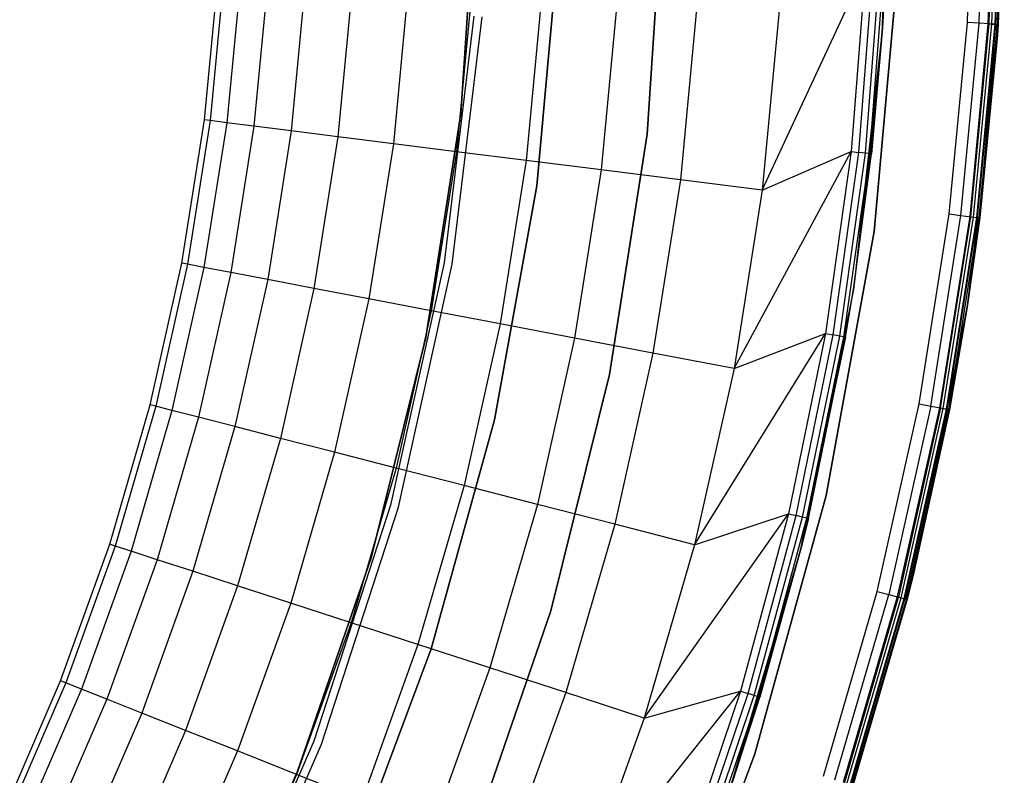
# Model space of a CAD drawing. Extents: x 0.1 to 23.7, y -11.8 to 11.8.
# Tile 37 of 56: x 20 to 23.7, y -3.6 to -0.7. Entities that reach past the tile are written whole.
import ezdxf

# ---------------------------------------------------------------- set-up
doc = ezdxf.new("R2010")
doc.units = 0
doc.header["$MEASUREMENT"] = 0
doc.layers.get('0').update_dxf_attribs({"color": 13, "linetype": 'CONTINUOUS'})

# ---------------------------------------------------------------- blocks, each defined once
blk = doc.blocks.new('NIKKI_ROUND_LED_L_60W_2_ST')
at = {"color": 0}
for p, q in [((23.2968, 0.2515, 2.461), (23.2745, -0.7541, 2.461)), ((23.2968, 0.2515, 2.461), (23.2745, -0.7541, 2.461)), ((23.2982, 0.1768, 0.1169), (23.2745, -0.7541, 2.461)), ((23.2982, 0.1768, 0.1169), (23.2745, -0.7541, 2.461)), ((23.599, -0.7342, 2.5603), (23.622, 0, 2.5603)), ((23.599, -0.7342, 2.5603), (23.622, 0, 2.5603)), ((23.6441, -0.737, 2.5513), (23.6672, 0, 2.5513)), ((23.6441, -0.737, 2.5513), (23.6672, 0, 2.5513)), ((23.7008, 0, 0.1587), (23.6776, -0.7391, 0.1587)), ((23.7008, 0, 0.1587), (23.6776, -0.7391, 0.1587)), ((23.6823, -0.7394, 2.5257), (23.7056, 0, 2.5257)), ((23.6823, -0.7394, 2.5257), (23.7056, 0, 2.5257)), ((23.6926, -0.7401, 0.1617), (23.7159, 0, 0.1617)), ((23.6926, -0.7401, 0.1617), (23.7159, 0, 0.1617)), ((23.7053, -0.7409, 0.1703), (23.7286, 0, 0.1703)), ((23.7053, -0.7409, 0.1703), (23.7286, 0, 0.1703)), ((23.7079, -0.7411, 2.4874), (23.7312, 0, 2.4874)), ((23.7079, -0.7411, 2.4874), (23.7312, 0, 2.4874)), ((23.7139, -0.7414, 0.183), (23.7372, 0, 0.183)), ((23.7139, -0.7414, 0.183), (23.7372, 0, 0.183)), ((23.7402, 0, 2.4422), (23.7169, -0.7416, 2.4422)), ((23.7169, -0.7416, 0.1981), (23.7402, 0, 0.1981)), ((23.7402, 0, 2.4422), (23.7169, -0.7416, 2.4422)), ((23.7169, -0.7416, 0.1981), (23.7402, 0, 0.1981)), ((21.7218, -0.2167, 2.7178), (21.6644, -1.0813, 2.7178)), ((21.6644, -1.0813, 2.6784), (21.7218, -0.2167, 2.6784)), ((21.7218, -0.2167, 2.7178), (21.6644, -1.0813, 2.7178)), ((21.6644, -1.0813, 2.6784), (21.7218, -0.2167, 2.6784)), ((22.3759, -1.1604, 2.2156), (22.4376, -0.2325, 2.2156)), ((22.4376, -0.2325, 2.0188), (22.3759, -1.1604, 2.0188)), ((22.3759, -1.1604, 2.2156), (22.4376, -0.2325, 2.2156)), ((22.4376, -0.2325, 2.0188), (22.3759, -1.1604, 2.0188)), ((22.0363, -0.4539, 2.2156), (21.9549, -1.3581, 2.2156)), ((21.9549, -1.3581, 2.0188), (22.0363, -0.4539, 2.0188)), ((21.9549, -1.3581, 2.0188), (22.0363, -0.4539, 2.0188)), ((22.0363, -0.4539, 2.2156), (21.9549, -1.3581, 2.2156)), ((23.2431, -1.5326, 2.4816), (23.335, -0.5122, 2.4816)), ((23.335, -0.5122, 0.1587), (23.2431, -1.5326, 0.1587)), ((23.335, -0.5122, 0.1587), (23.2431, -1.5326, 0.1587)), ((23.2431, -1.5326, 2.4816), (23.335, -0.5122, 2.4816)), ((20.6854, -1.1062, 2.461), (20.7376, -0.5542, 2.461)), ((20.6854, -1.1062, 2.461), (20.7376, -0.5542, 2.461)), ((20.7594, -0.5556, 2.1413), (20.707, -1.1089, 2.1413)), ((20.7594, -0.5556, 2.1413), (20.707, -1.1089, 2.1413)), ((20.823, -0.5596, 1.8272), (20.7703, -1.1169, 1.8272)), ((20.823, -0.5596, 1.8272), (20.7703, -1.1169, 1.8272)), ((22.8155, -1.3753, 0.0542), (23.2098, -0.5267, 0.0382)), ((22.8155, -1.3753, 0.0542), (23.2098, -0.5267, 0.0382)), ((23.2098, -0.5267, 0.0382), (23.1552, -1.227, 0.0382)), ((23.2098, -0.5267, 0.0382), (23.1552, -1.227, 0.0382)), ((23.1848, -1.2302, 0.0445), (23.2395, -0.5281, 0.0445)), ((23.1848, -1.2302, 0.0445), (23.2395, -0.5281, 0.0445)), ((23.2098, -1.233, 0.0617), (23.2646, -0.5293, 0.0617)), ((23.2098, -1.233, 0.0617), (23.2646, -0.5293, 0.0617)), ((23.2264, -1.2348, 0.087), (23.2813, -0.53, 0.087)), ((23.2264, -1.2348, 0.087), (23.2813, -0.53, 0.087)), ((23.2745, -0.7541, 0.1169), (23.2813, -0.53, 0.087)), ((23.2745, -0.7541, 0.1169), (23.2813, -0.53, 0.087)), ((23.2745, -0.7541, 0.1169), (23.2872, -0.5303, 0.1169)), ((23.2872, -0.5303, 0.1169), (23.2745, -0.7541, 2.461)), ((23.2872, -0.5303, 0.1169), (23.2745, -0.7541, 2.461)), ((23.2745, -0.7541, 0.1169), (23.2872, -0.5303, 0.1169)), ((20.9273, -0.5661, 1.5243), (20.874, -1.13, 1.5243)), ((20.9273, -0.5661, 1.5243), (20.874, -1.13, 1.5243)), ((21.0705, -0.5751, 1.2378), (21.0163, -1.148, 1.2378)), ((21.0705, -0.5751, 1.2378), (21.0163, -1.148, 1.2378)), ((21.2501, -0.5864, 0.9727), (21.1949, -1.1705, 0.9727)), ((21.2501, -0.5864, 0.9727), (21.1949, -1.1705, 0.9727)), ((21.463, -0.5998, 0.7336), (21.4065, -1.1973, 0.7336)), ((21.463, -0.5998, 0.7336), (21.4065, -1.1973, 0.7336)), ((21.7054, -0.6151, 0.5246), (21.6475, -1.2277, 0.5246)), ((21.7054, -0.6151, 0.5246), (21.6475, -1.2277, 0.5246)), ((21.9733, -0.6319, 0.3495), (21.9138, -1.2614, 0.3495)), ((21.9733, -0.6319, 0.3495), (21.9138, -1.2614, 0.3495)), ((22.2617, -0.6501, 0.2112), (22.2005, -1.2976, 0.2112)), ((22.2617, -0.6501, 0.2112), (22.2005, -1.2976, 0.2112)), ((22.5659, -0.6692, 0.1122), (22.5029, -1.3358, 0.1122)), ((22.5659, -0.6692, 0.1122), (22.5029, -1.3358, 0.1122)), ((21.7144, -0.7107, 3.8202), (21.6001, -1.6518, 3.8202)), ((21.7144, -0.7107, 3.8202), (21.6001, -1.6518, 3.8202)), ((21.7144, -0.7107, 2.5603), (21.6001, -1.6518, 2.5603)), ((21.7144, -0.7107, 2.5603), (21.6001, -1.6518, 2.5603)), ((21.6312, -1.6571, 3.8202), (21.7458, -0.7129, 3.8202)), ((21.6312, -1.6571, 3.8202), (21.7458, -0.7129, 3.8202)), ((21.6312, -1.6571, 2.5603), (21.7458, -0.7129, 2.5603)), ((21.6312, -1.6571, 2.5603), (21.7458, -0.7129, 2.5603)), ((22.8804, -0.689, 0.0542), (22.8155, -1.3753, 0.0542)), ((22.8804, -0.689, 0.0542), (22.8155, -1.3753, 0.0542)), ((23.5298, -1.4655, 2.5603), (23.599, -0.7342, 2.5603)), ((23.5298, -1.4655, 2.5603), (23.599, -0.7342, 2.5603)), ((23.5747, -1.4712, 2.5513), (23.6441, -0.737, 2.5513)), ((23.5747, -1.4712, 2.5513), (23.6441, -0.737, 2.5513)), ((23.6441, -0.737, 2.5513), (23.599, -0.7342, 2.5603)), ((23.6441, -0.737, 2.5513), (23.599, -0.7342, 2.5603)), ((23.6776, -0.7391, 0.1587), (23.608, -1.4754, 0.1587)), ((23.6776, -0.7391, 0.1587), (23.608, -1.4754, 0.1587)), ((23.6127, -1.476, 2.5257), (23.6823, -0.7394, 2.5257)), ((23.6127, -1.476, 2.5257), (23.6823, -0.7394, 2.5257)), ((23.6229, -1.4773, 0.1617), (23.6926, -0.7401, 0.1617)), ((23.6229, -1.4773, 0.1617), (23.6926, -0.7401, 0.1617)), ((23.6356, -1.4789, 0.1703), (23.7053, -0.7409, 0.1703)), ((23.6356, -1.4789, 0.1703), (23.7053, -0.7409, 0.1703)), ((23.6381, -1.4792, 2.4874), (23.7079, -0.7411, 2.4874)), ((23.6381, -1.4792, 2.4874), (23.7079, -0.7411, 2.4874)), ((23.6823, -0.7394, 2.5257), (23.6441, -0.737, 2.5513)), ((23.6823, -0.7394, 2.5257), (23.6441, -0.737, 2.5513)), ((23.6441, -1.4799, 0.183), (23.7139, -0.7414, 0.183)), ((23.6441, -1.4799, 0.183), (23.7139, -0.7414, 0.183)), ((23.647, -1.4803, 2.4422), (23.7079, -0.7411, 2.4874)), ((23.647, -1.4803, 2.4422), (23.7079, -0.7411, 2.4874)), ((23.6776, -0.7391, 0.1587), (23.6926, -0.7401, 0.1617)), ((23.6776, -0.7391, 0.1587), (23.6926, -0.7401, 0.1617)), ((23.7079, -0.7411, 2.4874), (23.6823, -0.7394, 2.5257)), ((23.7079, -0.7411, 2.4874), (23.6823, -0.7394, 2.5257)), ((23.6926, -0.7401, 0.1617), (23.7053, -0.7409, 0.1703)), ((23.6926, -0.7401, 0.1617), (23.7053, -0.7409, 0.1703)), ((23.7053, -0.7409, 0.1703), (23.7139, -0.7414, 0.183)), ((23.7053, -0.7409, 0.1703), (23.7139, -0.7414, 0.183)), ((23.7079, -0.7411, 2.4874), (23.7169, -0.7416, 2.4422)), ((23.7142, -0.7833, 2.4422), (23.7079, -0.7411, 2.4874)), ((23.7142, -0.7833, 2.4422), (23.7079, -0.7411, 2.4874)), ((23.7079, -0.7411, 2.4874), (23.7169, -0.7416, 2.4422)), ((23.7169, -0.7416, 0.1981), (23.7139, -0.7414, 0.183)), ((23.7169, -0.7416, 0.1981), (23.7139, -0.7414, 0.183)), ((23.7142, -0.7833, 0.1981), (23.7139, -0.7414, 0.183)), ((23.7142, -0.7833, 0.1981), (23.7139, -0.7414, 0.183)), ((23.7169, -0.7416, 2.4422), (23.7142, -0.7833, 2.4422)), ((23.7142, -0.7833, 0.1981), (23.7169, -0.7416, 0.1981)), ((23.7169, -0.7416, 2.4422), (23.7142, -0.7833, 2.4422)), ((23.7142, -0.7833, 0.1981), (23.7169, -0.7416, 0.1981)), ((23.7169, -0.7416, 2.4422), (23.7169, -0.7416, 0.1981)), ((23.7169, -0.7416, 2.4422), (23.7169, -0.7416, 0.1981)), ((23.2745, -0.7541, 2.461), (23.1635, -1.7539, 2.461)), ((23.2745, -0.7541, 2.461), (23.1635, -1.7539, 2.461)), ((23.2745, -0.7541, 0.1169), (23.2264, -1.2348, 0.087)), ((23.2745, -0.7541, 0.1169), (23.2264, -1.2348, 0.087)), ((23.2745, -0.7541, 2.461), (23.2323, -1.2354, 0.1169)), ((23.2323, -1.2354, 0.1169), (23.2745, -0.7541, 0.1169)), ((23.2745, -0.7541, 2.461), (23.2323, -1.2354, 0.1169)), ((23.2323, -1.2354, 0.1169), (23.2745, -0.7541, 0.1169)), ((23.2745, -0.7541, 0.1169), (23.2745, -0.7541, 2.461)), ((23.2745, -0.7541, 0.1169), (23.2745, -0.7541, 2.461)), ((23.7142, -0.7833, 0.1981), (23.6441, -1.4799, 0.183)), ((23.7142, -0.7833, 0.1981), (23.6441, -1.4799, 0.183)), ((23.7142, -0.7833, 2.4422), (23.647, -1.4803, 2.4422)), ((23.647, -1.4803, 0.1981), (23.7142, -0.7833, 0.1981)), ((23.7142, -0.7833, 2.4422), (23.647, -1.4803, 2.4422)), ((23.647, -1.4803, 0.1981), (23.7142, -0.7833, 0.1981)), ((23.7142, -0.7833, 2.4422), (23.7142, -0.7833, 0.1981)), ((23.7142, -0.7833, 2.4422), (23.7142, -0.7833, 0.1981)), ((21.6644, -1.0813, 2.7178), (21.5307, -1.9375, 2.7178)), ((21.5307, -1.9375, 2.6784), (21.6644, -1.0813, 2.6784)), ((21.6644, -1.0813, 2.7178), (21.5307, -1.9375, 2.7178)), ((21.5307, -1.9375, 2.6784), (21.6644, -1.0813, 2.6784)), ((21.6644, -1.0813, 2.7178), (21.6644, -1.0813, 2.6784)), ((21.6644, -1.0813, 2.7178), (21.6644, -1.0813, 2.6784)), ((20.5987, -1.6538, 2.461), (20.6854, -1.1062, 2.461)), ((20.5987, -1.6538, 2.461), (20.6854, -1.1062, 2.461)), ((20.707, -1.1089, 2.1413), (20.6201, -1.6579, 2.1413)), ((20.707, -1.1089, 2.1413), (20.6201, -1.6579, 2.1413)), ((20.7703, -1.1169, 1.8272), (20.6827, -1.6698, 1.8272)), ((20.7703, -1.1169, 1.8272), (20.6827, -1.6698, 1.8272)), ((20.707, -1.1089, 2.1413), (20.6854, -1.1062, 2.461)), ((20.707, -1.1089, 2.1413), (20.6854, -1.1062, 2.461)), ((20.7703, -1.1169, 1.8272), (20.707, -1.1089, 2.1413)), ((20.7703, -1.1169, 1.8272), (20.707, -1.1089, 2.1413)), ((20.874, -1.13, 1.5243), (20.7703, -1.1169, 1.8272)), ((20.874, -1.13, 1.5243), (20.7703, -1.1169, 1.8272)), ((20.874, -1.13, 1.5243), (20.7854, -1.6894, 1.5243)), ((20.874, -1.13, 1.5243), (20.7854, -1.6894, 1.5243)), ((21.0163, -1.148, 1.2378), (20.874, -1.13, 1.5243)), ((21.0163, -1.148, 1.2378), (20.874, -1.13, 1.5243)), ((21.0163, -1.148, 1.2378), (20.9263, -1.7163, 1.2378)), ((21.0163, -1.148, 1.2378), (20.9263, -1.7163, 1.2378)), ((21.1949, -1.1705, 0.9727), (21.0163, -1.148, 1.2378)), ((21.1949, -1.1705, 0.9727), (21.0163, -1.148, 1.2378)), ((22.2325, -2.0791, 2.2156), (22.3759, -1.1604, 2.2156)), ((22.3759, -1.1604, 2.0188), (22.2325, -2.0791, 2.0188)), ((22.2325, -2.0791, 2.2156), (22.3759, -1.1604, 2.2156)), ((22.3759, -1.1604, 2.0188), (22.2325, -2.0791, 2.0188)), ((22.3759, -1.1604, 2.2156), (22.3759, -1.1604, 2.0188)), ((22.3759, -1.1604, 2.2156), (22.3759, -1.1604, 2.0188)), ((21.1949, -1.1705, 0.9727), (21.1031, -1.75, 0.9727)), ((21.1949, -1.1705, 0.9727), (21.1031, -1.75, 0.9727)), ((21.4065, -1.1973, 0.7336), (21.1949, -1.1705, 0.9727)), ((21.4065, -1.1973, 0.7336), (21.1949, -1.1705, 0.9727)), ((21.4065, -1.1973, 0.7336), (21.3126, -1.79, 0.7336)), ((21.4065, -1.1973, 0.7336), (21.3126, -1.79, 0.7336)), ((21.6475, -1.2277, 0.5246), (21.4065, -1.1973, 0.7336)), ((21.6475, -1.2277, 0.5246), (21.4065, -1.1973, 0.7336)), ((21.6475, -1.2277, 0.5246), (21.5513, -1.8355, 0.5246)), ((21.6475, -1.2277, 0.5246), (21.5513, -1.8355, 0.5246)), ((21.9138, -1.2614, 0.3495), (21.6475, -1.2277, 0.5246)), ((21.9138, -1.2614, 0.3495), (21.6475, -1.2277, 0.5246)), ((22.7077, -2.0561, 0.0542), (23.1552, -1.227, 0.0382)), ((22.7077, -2.0561, 0.0542), (23.1552, -1.227, 0.0382)), ((22.8155, -1.3753, 0.0542), (23.1552, -1.227, 0.0382)), ((22.8155, -1.3753, 0.0542), (23.1552, -1.227, 0.0382)), ((23.1552, -1.227, 0.0382), (23.0572, -1.9226, 0.0382)), ((23.1552, -1.227, 0.0382), (23.0572, -1.9226, 0.0382)), ((23.0865, -1.9276, 0.0445), (23.1848, -1.2302, 0.0445)), ((23.0865, -1.9276, 0.0445), (23.1848, -1.2302, 0.0445)), ((23.1113, -1.9319, 0.0617), (23.2098, -1.233, 0.0617)), ((23.1113, -1.9319, 0.0617), (23.2098, -1.233, 0.0617)), ((23.1278, -1.9347, 0.087), (23.2264, -1.2348, 0.087)), ((23.1278, -1.9347, 0.087), (23.2264, -1.2348, 0.087)), ((23.1552, -1.227, 0.0382), (23.1848, -1.2302, 0.0445)), ((23.1552, -1.227, 0.0382), (23.1848, -1.2302, 0.0445)), ((23.2264, -1.2348, 0.087), (23.1635, -1.7539, 0.1169)), ((23.2264, -1.2348, 0.087), (23.1635, -1.7539, 0.1169)), ((23.1635, -1.7539, 2.461), (23.2323, -1.2354, 0.1169)), ((23.1635, -1.7539, 2.461), (23.2323, -1.2354, 0.1169)), ((23.1635, -1.7539, 0.1169), (23.2323, -1.2354, 0.1169)), ((23.1635, -1.7539, 0.1169), (23.2323, -1.2354, 0.1169)), ((23.2098, -1.233, 0.0617), (23.1848, -1.2302, 0.0445)), ((23.2098, -1.233, 0.0617), (23.1848, -1.2302, 0.0445)), ((23.2264, -1.2348, 0.087), (23.2098, -1.233, 0.0617)), ((23.2264, -1.2348, 0.087), (23.2098, -1.233, 0.0617)), ((23.2323, -1.2354, 0.1169), (23.2264, -1.2348, 0.087)), ((23.2323, -1.2354, 0.1169), (23.2264, -1.2348, 0.087)), ((21.9138, -1.2614, 0.3495), (21.8149, -1.8858, 0.3495)), ((21.9138, -1.2614, 0.3495), (21.8149, -1.8858, 0.3495)), ((22.2005, -1.2976, 0.2112), (21.9138, -1.2614, 0.3495)), ((22.2005, -1.2976, 0.2112), (21.9138, -1.2614, 0.3495)), ((22.2005, -1.2976, 0.2112), (22.0988, -1.94, 0.2112)), ((22.2005, -1.2976, 0.2112), (22.0988, -1.94, 0.2112)), ((22.5029, -1.3358, 0.1122), (22.2005, -1.2976, 0.2112)), ((22.5029, -1.3358, 0.1122), (22.2005, -1.2976, 0.2112)), ((22.5029, -1.3358, 0.1122), (22.3981, -1.9971, 0.1122)), ((22.5029, -1.3358, 0.1122), (22.3981, -1.9971, 0.1122)), ((22.8155, -1.3753, 0.0542), (22.5029, -1.3358, 0.1122)), ((22.8155, -1.3753, 0.0542), (22.5029, -1.3358, 0.1122)), ((21.9549, -1.3581, 2.2156), (21.7928, -2.2513, 2.2156)), ((21.7928, -2.2513, 2.0188), (21.9549, -1.3581, 2.0188)), ((21.7928, -2.2513, 2.0188), (21.9549, -1.3581, 2.0188)), ((21.9549, -1.3581, 2.2156), (21.7928, -2.2513, 2.2156)), ((21.9549, -1.3581, 2.0188), (21.9549, -1.3581, 2.2156)), ((21.9549, -1.3581, 2.0188), (21.9549, -1.3581, 2.2156)), ((22.8155, -1.3753, 0.0542), (22.7077, -2.0561, 0.0542)), ((22.8155, -1.3753, 0.0542), (22.7077, -2.0561, 0.0542)), ((23.4149, -2.191, 2.5603), (23.5298, -1.4655, 2.5603)), ((23.4149, -2.191, 2.5603), (23.5298, -1.4655, 2.5603)), ((23.5298, -1.4655, 2.5603), (23.5747, -1.4712, 2.5513)), ((23.5298, -1.4655, 2.5603), (23.5747, -1.4712, 2.5513)), ((23.4593, -2.1995, 2.5513), (23.5747, -1.4712, 2.5513)), ((23.4593, -2.1995, 2.5513), (23.5747, -1.4712, 2.5513)), ((23.608, -1.4754, 0.1587), (23.4923, -2.2058, 0.1587)), ((23.608, -1.4754, 0.1587), (23.4923, -2.2058, 0.1587)), ((23.497, -2.2067, 2.5257), (23.6127, -1.476, 2.5257)), ((23.497, -2.2067, 2.5257), (23.6127, -1.476, 2.5257)), ((23.5071, -2.2086, 0.1617), (23.6229, -1.4773, 0.1617)), ((23.5071, -2.2086, 0.1617), (23.6229, -1.4773, 0.1617)), ((23.5196, -2.211, 0.1703), (23.6356, -1.4789, 0.1703)), ((23.5196, -2.211, 0.1703), (23.6356, -1.4789, 0.1703)), ((23.5221, -2.2115, 2.4874), (23.6381, -1.4792, 2.4874)), ((23.5221, -2.2115, 2.4874), (23.6381, -1.4792, 2.4874)), ((23.528, -2.2126, 0.183), (23.6441, -1.4799, 0.183)), ((23.528, -2.2126, 0.183), (23.6441, -1.4799, 0.183)), ((23.5747, -1.4712, 2.5513), (23.6127, -1.476, 2.5257)), ((23.5747, -1.4712, 2.5513), (23.6127, -1.476, 2.5257)), ((23.6381, -1.4792, 2.4874), (23.5988, -1.8218, 2.4422)), ((23.6381, -1.4792, 2.4874), (23.5988, -1.8218, 2.4422)), ((23.5988, -1.8218, 0.1981), (23.6441, -1.4799, 0.183)), ((23.5988, -1.8218, 0.1981), (23.6441, -1.4799, 0.183)), ((23.647, -1.4803, 2.4422), (23.5988, -1.8218, 2.4422)), ((23.5988, -1.8218, 0.1981), (23.647, -1.4803, 0.1981)), ((23.647, -1.4803, 2.4422), (23.5988, -1.8218, 2.4422)), ((23.5988, -1.8218, 0.1981), (23.647, -1.4803, 0.1981)), ((23.608, -1.4754, 0.1587), (23.6229, -1.4773, 0.1617)), ((23.608, -1.4754, 0.1587), (23.6229, -1.4773, 0.1617)), ((23.6127, -1.476, 2.5257), (23.6381, -1.4792, 2.4874)), ((23.6127, -1.476, 2.5257), (23.6381, -1.4792, 2.4874)), ((23.6229, -1.4773, 0.1617), (23.6356, -1.4789, 0.1703)), ((23.6229, -1.4773, 0.1617), (23.6356, -1.4789, 0.1703)), ((23.6356, -1.4789, 0.1703), (23.6441, -1.4799, 0.183)), ((23.6356, -1.4789, 0.1703), (23.6441, -1.4799, 0.183)), ((23.647, -1.4803, 2.4422), (23.6381, -1.4792, 2.4874)), ((23.647, -1.4803, 2.4422), (23.6381, -1.4792, 2.4874)), ((23.647, -1.4803, 0.1981), (23.6441, -1.4799, 0.183)), ((23.647, -1.4803, 0.1981), (23.6441, -1.4799, 0.183)), ((23.647, -1.4803, 2.4422), (23.647, -1.4803, 0.1981)), ((23.647, -1.4803, 2.4422), (23.647, -1.4803, 0.1981)), ((23.0602, -2.5406, 2.4816), (23.2431, -1.5326, 2.4816)), ((23.2431, -1.5326, 0.1587), (23.0602, -2.5406, 0.1587)), ((23.2431, -1.5326, 0.1587), (23.0602, -2.5406, 0.1587)), ((23.0602, -2.5406, 2.4816), (23.2431, -1.5326, 2.4816)), ((23.2431, -1.5326, 2.4816), (23.2431, -1.5326, 0.1587)), ((23.2431, -1.5326, 2.4816), (23.2431, -1.5326, 0.1587)), ((20.4777, -2.1949, 2.461), (20.5987, -1.6538, 2.461)), ((20.4777, -2.1949, 2.461), (20.5987, -1.6538, 2.461)), ((20.6201, -1.6579, 2.1413), (20.5987, -1.6538, 2.461)), ((20.6201, -1.6579, 2.1413), (20.5987, -1.6538, 2.461)), ((21.6001, -1.6518, 3.8202), (21.3955, -2.5774, 3.8202)), ((21.6001, -1.6518, 3.8202), (21.3955, -2.5774, 3.8202)), ((21.6001, -1.6518, 2.5603), (21.3955, -2.5774, 2.5603)), ((21.6001, -1.6518, 2.5603), (21.3955, -2.5774, 2.5603)), ((21.6001, -1.6518, 3.8202), (21.6001, -1.6518, 2.5603)), ((21.6001, -1.6518, 3.8202), (21.6001, -1.6518, 2.5603)), ((20.6201, -1.6579, 2.1413), (20.4988, -2.2003, 2.1413)), ((20.6201, -1.6579, 2.1413), (20.4988, -2.2003, 2.1413)), ((20.6827, -1.6698, 1.8272), (20.5606, -2.2162, 1.8272)), ((20.6827, -1.6698, 1.8272), (20.5606, -2.2162, 1.8272)), ((20.6827, -1.6698, 1.8272), (20.6201, -1.6579, 2.1413)), ((20.6827, -1.6698, 1.8272), (20.6201, -1.6579, 2.1413)), ((20.7854, -1.6894, 1.5243), (20.6618, -2.2422, 1.5243)), ((20.7854, -1.6894, 1.5243), (20.6618, -2.2422, 1.5243)), ((20.7854, -1.6894, 1.5243), (20.6827, -1.6698, 1.8272)), ((20.7854, -1.6894, 1.5243), (20.6827, -1.6698, 1.8272)), ((20.9263, -1.7163, 1.2378), (20.7854, -1.6894, 1.5243)), ((20.9263, -1.7163, 1.2378), (20.7854, -1.6894, 1.5243)), ((21.4259, -2.5857, 3.8202), (21.6312, -1.6571, 3.8202)), ((21.4259, -2.5857, 3.8202), (21.6312, -1.6571, 3.8202)), ((21.4259, -2.5857, 2.5603), (21.6312, -1.6571, 2.5603)), ((21.4259, -2.5857, 2.5603), (21.6312, -1.6571, 2.5603)), ((21.6312, -1.6571, 3.8202), (21.6312, -1.6571, 2.5603)), ((21.6312, -1.6571, 3.8202), (21.6312, -1.6571, 2.5603)), ((20.9263, -1.7163, 1.2378), (20.8008, -2.2779, 1.2378)), ((20.9263, -1.7163, 1.2378), (20.8008, -2.2779, 1.2378)), ((21.1031, -1.75, 0.9727), (20.9263, -1.7163, 1.2378)), ((21.1031, -1.75, 0.9727), (20.9263, -1.7163, 1.2378)), ((21.1031, -1.75, 0.9727), (20.9751, -2.3226, 0.9727)), ((21.1031, -1.75, 0.9727), (20.9751, -2.3226, 0.9727)), ((21.3126, -1.79, 0.7336), (21.1031, -1.75, 0.9727)), ((21.3126, -1.79, 0.7336), (21.1031, -1.75, 0.9727)), ((23.1635, -1.7539, 2.461), (22.9645, -2.7399, 2.461)), ((23.1635, -1.7539, 2.461), (22.9645, -2.7399, 2.461)), ((23.1635, -1.7539, 0.1169), (23.1278, -1.9347, 0.087)), ((23.1635, -1.7539, 0.1169), (23.1278, -1.9347, 0.087)), ((23.1336, -1.9357, 0.1169), (23.1635, -1.7539, 2.461)), ((23.1336, -1.9357, 0.1169), (23.1635, -1.7539, 2.461)), ((23.1336, -1.9357, 0.1169), (23.1635, -1.7539, 0.1169)), ((23.1336, -1.9357, 0.1169), (23.1635, -1.7539, 0.1169)), ((23.1635, -1.7539, 2.461), (23.1635, -1.7539, 0.1169)), ((23.1635, -1.7539, 2.461), (23.1635, -1.7539, 0.1169)), ((21.3126, -1.79, 0.7336), (21.1817, -2.3757, 0.7336)), ((21.3126, -1.79, 0.7336), (21.1817, -2.3757, 0.7336)), ((21.5513, -1.8355, 0.5246), (21.3126, -1.79, 0.7336)), ((21.5513, -1.8355, 0.5246), (21.3126, -1.79, 0.7336)), ((21.5513, -1.8355, 0.5246), (21.417, -2.4361, 0.5246)), ((21.5513, -1.8355, 0.5246), (21.417, -2.4361, 0.5246)), ((21.8149, -1.8858, 0.3495), (21.5513, -1.8355, 0.5246)), ((21.8149, -1.8858, 0.3495), (21.5513, -1.8355, 0.5246)), ((23.5221, -2.2115, 2.4874), (23.5988, -1.8218, 2.4422)), ((23.5221, -2.2115, 2.4874), (23.5988, -1.8218, 2.4422)), ((23.5988, -1.8218, 0.1981), (23.528, -2.2126, 0.183)), ((23.5988, -1.8218, 0.1981), (23.528, -2.2126, 0.183)), ((23.5988, -1.8218, 2.4422), (23.531, -2.2132, 2.4422)), ((23.531, -2.2132, 0.1981), (23.5988, -1.8218, 0.1981)), ((23.5988, -1.8218, 2.4422), (23.531, -2.2132, 2.4422)), ((23.531, -2.2132, 0.1981), (23.5988, -1.8218, 0.1981)), ((23.5988, -1.8218, 2.4422), (23.5988, -1.8218, 0.1981)), ((23.5988, -1.8218, 2.4422), (23.5988, -1.8218, 0.1981)), ((21.8149, -1.8858, 0.3495), (21.6769, -2.5028, 0.3495)), ((21.8149, -1.8858, 0.3495), (21.6769, -2.5028, 0.3495)), ((22.0988, -1.94, 0.2112), (21.8149, -1.8858, 0.3495)), ((22.0988, -1.94, 0.2112), (21.8149, -1.8858, 0.3495)), ((21.5307, -1.9375, 2.7178), (21.3219, -2.7785, 2.7178)), ((21.3219, -2.7785, 2.6784), (21.5307, -1.9375, 2.6784)), ((21.5307, -1.9375, 2.7178), (21.3219, -2.7785, 2.7178)), ((21.3219, -2.7785, 2.6784), (21.5307, -1.9375, 2.6784)), ((21.5307, -1.9375, 2.7178), (21.5307, -1.9375, 2.6784)), ((21.5307, -1.9375, 2.7178), (21.5307, -1.9375, 2.6784)), ((22.0988, -1.94, 0.2112), (21.9569, -2.5747, 0.2112)), ((22.0988, -1.94, 0.2112), (21.9569, -2.5747, 0.2112)), ((22.3981, -1.9971, 0.1122), (22.0988, -1.94, 0.2112)), ((22.3981, -1.9971, 0.1122), (22.0988, -1.94, 0.2112)), ((22.5573, -2.7289, 0.0542), (23.0572, -1.9226, 0.0382)), ((22.5573, -2.7289, 0.0542), (23.0572, -1.9226, 0.0382)), ((22.7077, -2.0561, 0.0542), (23.0572, -1.9226, 0.0382)), ((22.7077, -2.0561, 0.0542), (23.0572, -1.9226, 0.0382)), ((23.0572, -1.9226, 0.0382), (22.9162, -2.6107, 0.0382)), ((23.0572, -1.9226, 0.0382), (22.9162, -2.6107, 0.0382)), ((22.9451, -2.6175, 0.0445), (23.0865, -1.9276, 0.0445)), ((22.9451, -2.6175, 0.0445), (23.0865, -1.9276, 0.0445)), ((23.1336, -1.9357, 0.1169), (22.9645, -2.7399, 2.461)), ((23.1336, -1.9357, 0.1169), (22.9645, -2.7399, 2.461)), ((22.9696, -2.6233, 0.0617), (23.1113, -1.9319, 0.0617)), ((22.9696, -2.6233, 0.0617), (23.1113, -1.9319, 0.0617)), ((22.9859, -2.6272, 0.087), (23.1278, -1.9347, 0.087)), ((22.9859, -2.6272, 0.087), (23.1278, -1.9347, 0.087)), ((22.9916, -2.6286, 0.1169), (23.1336, -1.9357, 0.1169)), ((22.9916, -2.6286, 0.1169), (23.1336, -1.9357, 0.1169)), ((23.0572, -1.9226, 0.0382), (23.0865, -1.9276, 0.0445)), ((23.0572, -1.9226, 0.0382), (23.0865, -1.9276, 0.0445)), ((23.1113, -1.9319, 0.0617), (23.0865, -1.9276, 0.0445)), ((23.1113, -1.9319, 0.0617), (23.0865, -1.9276, 0.0445)), ((23.1278, -1.9347, 0.087), (23.1113, -1.9319, 0.0617)), ((23.1278, -1.9347, 0.087), (23.1113, -1.9319, 0.0617)), ((23.1336, -1.9357, 0.1169), (23.1278, -1.9347, 0.087)), ((23.1336, -1.9357, 0.1169), (23.1278, -1.9347, 0.087)), ((22.3981, -1.9971, 0.1122), (22.2521, -2.6505, 0.1122)), ((22.3981, -1.9971, 0.1122), (22.2521, -2.6505, 0.1122)), ((22.7077, -2.0561, 0.0542), (22.3981, -1.9971, 0.1122)), ((22.7077, -2.0561, 0.0542), (22.3981, -1.9971, 0.1122)), ((22.7077, -2.0561, 0.0542), (22.5573, -2.7289, 0.0542)), ((22.7077, -2.0561, 0.0542), (22.5573, -2.7289, 0.0542)), ((22.0084, -2.9816, 2.2156), (22.2325, -2.0791, 2.2156)), ((22.2325, -2.0791, 2.0188), (22.0084, -2.9816, 2.0188)), ((22.0084, -2.9816, 2.2156), (22.2325, -2.0791, 2.2156)), ((22.2325, -2.0791, 2.0188), (22.0084, -2.9816, 2.0188)), ((22.2325, -2.0791, 2.2156), (22.2325, -2.0791, 2.0188)), ((22.2325, -2.0791, 2.2156), (22.2325, -2.0791, 2.0188)), ((20.323, -2.7273, 2.461), (20.4777, -2.1949, 2.461)), ((20.323, -2.7273, 2.461), (20.4777, -2.1949, 2.461)), ((20.4988, -2.2003, 2.1413), (20.3438, -2.7341, 2.1413)), ((20.4988, -2.2003, 2.1413), (20.3438, -2.7341, 2.1413)), ((20.5606, -2.2162, 1.8272), (20.4044, -2.7538, 1.8272)), ((20.5606, -2.2162, 1.8272), (20.4044, -2.7538, 1.8272)), ((20.4988, -2.2003, 2.1413), (20.4777, -2.1949, 2.461)), ((20.4988, -2.2003, 2.1413), (20.4777, -2.1949, 2.461)), ((20.5606, -2.2162, 1.8272), (20.4988, -2.2003, 2.1413)), ((20.5606, -2.2162, 1.8272), (20.4988, -2.2003, 2.1413)), ((20.6618, -2.2422, 1.5243), (20.5606, -2.2162, 1.8272)), ((20.6618, -2.2422, 1.5243), (20.5606, -2.2162, 1.8272)), ((23.2547, -2.9079, 2.5603), (23.4149, -2.191, 2.5603)), ((23.2547, -2.9079, 2.5603), (23.4149, -2.191, 2.5603)), ((23.4593, -2.1995, 2.5513), (23.2985, -2.9191, 2.5513)), ((23.4593, -2.1995, 2.5513), (23.2985, -2.9191, 2.5513)), ((23.4923, -2.2058, 0.1587), (23.331, -2.9275, 0.1587)), ((23.4923, -2.2058, 0.1587), (23.331, -2.9275, 0.1587)), ((23.497, -2.2067, 2.5257), (23.3356, -2.9287, 2.5257)), ((23.497, -2.2067, 2.5257), (23.3356, -2.9287, 2.5257)), ((23.3456, -2.9312, 0.1617), (23.5071, -2.2086, 0.1617)), ((23.3456, -2.9312, 0.1617), (23.5071, -2.2086, 0.1617)), ((23.3579, -2.9344, 0.1703), (23.5196, -2.211, 0.1703)), ((23.3579, -2.9344, 0.1703), (23.5196, -2.211, 0.1703)), ((23.5221, -2.2115, 2.4874), (23.3604, -2.935, 2.4874)), ((23.5221, -2.2115, 2.4874), (23.3604, -2.935, 2.4874)), ((23.3662, -2.9365, 0.183), (23.528, -2.2126, 0.183)), ((23.3662, -2.9365, 0.183), (23.528, -2.2126, 0.183)), ((23.5221, -2.2115, 2.4874), (23.3921, -2.8461, 2.4422)), ((23.5221, -2.2115, 2.4874), (23.3921, -2.8461, 2.4422)), ((23.528, -2.2126, 0.183), (23.3921, -2.8461, 0.1981)), ((23.528, -2.2126, 0.183), (23.3921, -2.8461, 0.1981)), ((23.531, -2.2132, 2.4422), (23.3921, -2.8461, 2.4422)), ((23.3921, -2.8461, 0.1981), (23.531, -2.2132, 0.1981)), ((23.531, -2.2132, 2.4422), (23.3921, -2.8461, 2.4422)), ((23.3921, -2.8461, 0.1981), (23.531, -2.2132, 0.1981)), ((23.4149, -2.191, 2.5603), (23.4593, -2.1995, 2.5513)), ((23.4149, -2.191, 2.5603), (23.4593, -2.1995, 2.5513)), ((23.4593, -2.1995, 2.5513), (23.497, -2.2067, 2.5257)), ((23.4593, -2.1995, 2.5513), (23.497, -2.2067, 2.5257)), ((23.4923, -2.2058, 0.1587), (23.5071, -2.2086, 0.1617)), ((23.4923, -2.2058, 0.1587), (23.5071, -2.2086, 0.1617)), ((23.497, -2.2067, 2.5257), (23.5221, -2.2115, 2.4874)), ((23.497, -2.2067, 2.5257), (23.5221, -2.2115, 2.4874)), ((23.5071, -2.2086, 0.1617), (23.5196, -2.211, 0.1703)), ((23.5071, -2.2086, 0.1617), (23.5196, -2.211, 0.1703)), ((23.5196, -2.211, 0.1703), (23.528, -2.2126, 0.183)), ((23.5196, -2.211, 0.1703), (23.528, -2.2126, 0.183)), ((23.531, -2.2132, 2.4422), (23.5221, -2.2115, 2.4874)), ((23.531, -2.2132, 2.4422), (23.5221, -2.2115, 2.4874)), ((23.531, -2.2132, 0.1981), (23.528, -2.2126, 0.183)), ((23.531, -2.2132, 0.1981), (23.528, -2.2126, 0.183)), ((23.531, -2.2132, 2.4422), (23.531, -2.2132, 0.1981)), ((23.531, -2.2132, 2.4422), (23.531, -2.2132, 0.1981)), ((20.6618, -2.2422, 1.5243), (20.5038, -2.7861, 1.5243)), ((20.6618, -2.2422, 1.5243), (20.5038, -2.7861, 1.5243)), ((20.8008, -2.2779, 1.2378), (20.6618, -2.2422, 1.5243)), ((20.8008, -2.2779, 1.2378), (20.6618, -2.2422, 1.5243)), ((21.7928, -2.2513, 2.2156), (21.5513, -3.1264, 2.2156)), ((21.5513, -3.1264, 2.0188), (21.7928, -2.2513, 2.0188)), ((21.5513, -3.1264, 2.0188), (21.7928, -2.2513, 2.0188)), ((21.7928, -2.2513, 2.2156), (21.5513, -3.1264, 2.2156)), ((21.7928, -2.2513, 2.0188), (21.7928, -2.2513, 2.2156)), ((21.7928, -2.2513, 2.0188), (21.7928, -2.2513, 2.2156)), ((20.8008, -2.2779, 1.2378), (20.6403, -2.8304, 1.2378)), ((20.8008, -2.2779, 1.2378), (20.6403, -2.8304, 1.2378)), ((20.9751, -2.3226, 0.9727), (20.8008, -2.2779, 1.2378)), ((20.9751, -2.3226, 0.9727), (20.8008, -2.2779, 1.2378)), ((20.9751, -2.3226, 0.9727), (20.8114, -2.886, 0.9727)), ((20.9751, -2.3226, 0.9727), (20.8114, -2.886, 0.9727)), ((21.1817, -2.3757, 0.7336), (20.9751, -2.3226, 0.9727)), ((21.1817, -2.3757, 0.7336), (20.9751, -2.3226, 0.9727)), ((21.1817, -2.3757, 0.7336), (21.0143, -2.9519, 0.7336)), ((21.1817, -2.3757, 0.7336), (21.0143, -2.9519, 0.7336)), ((21.417, -2.4361, 0.5246), (21.1817, -2.3757, 0.7336)), ((21.417, -2.4361, 0.5246), (21.1817, -2.3757, 0.7336)), ((21.417, -2.4361, 0.5246), (21.2453, -3.027, 0.5246)), ((21.417, -2.4361, 0.5246), (21.2453, -3.027, 0.5246)), ((21.6769, -2.5028, 0.3495), (21.417, -2.4361, 0.5246)), ((21.6769, -2.5028, 0.3495), (21.417, -2.4361, 0.5246)), ((21.6769, -2.5028, 0.3495), (21.5005, -3.1099, 0.3495)), ((21.6769, -2.5028, 0.3495), (21.5005, -3.1099, 0.3495)), ((21.9569, -2.5747, 0.2112), (21.6769, -2.5028, 0.3495)), ((21.9569, -2.5747, 0.2112), (21.6769, -2.5028, 0.3495)), ((22.7877, -3.5281, 2.4816), (23.0602, -2.5406, 2.4816)), ((23.0602, -2.5406, 0.1587), (22.7877, -3.5281, 0.1587)), ((23.0602, -2.5406, 0.1587), (22.7877, -3.5281, 0.1587)), ((22.7877, -3.5281, 2.4816), (23.0602, -2.5406, 2.4816)), ((23.0602, -2.5406, 2.4816), (23.0602, -2.5406, 0.1587)), ((23.0602, -2.5406, 2.4816), (23.0602, -2.5406, 0.1587)), ((21.3955, -2.5774, 3.8202), (21.1026, -3.479, 3.8202)), ((21.3955, -2.5774, 3.8202), (21.1026, -3.479, 3.8202)), ((21.3955, -2.5774, 2.5603), (21.1026, -3.479, 2.5603)), ((21.3955, -2.5774, 2.5603), (21.1026, -3.479, 2.5603)), ((21.132, -3.4902, 3.8202), (21.4259, -2.5857, 3.8202)), ((21.132, -3.4902, 3.8202), (21.4259, -2.5857, 3.8202)), ((21.132, -3.4902, 2.5603), (21.4259, -2.5857, 2.5603)), ((21.132, -3.4902, 2.5603), (21.4259, -2.5857, 2.5603)), ((21.3955, -2.5774, 3.8202), (21.3955, -2.5774, 2.5603)), ((21.3955, -2.5774, 3.8202), (21.3955, -2.5774, 2.5603)), ((21.4259, -2.5857, 3.8202), (21.4259, -2.5857, 2.5603)), ((21.4259, -2.5857, 3.8202), (21.4259, -2.5857, 2.5603)), ((21.9569, -2.5747, 0.2112), (21.7755, -3.1993, 0.2112)), ((21.9569, -2.5747, 0.2112), (21.7755, -3.1993, 0.2112)), ((22.2521, -2.6505, 0.1122), (21.9569, -2.5747, 0.2112)), ((22.2521, -2.6505, 0.1122), (21.9569, -2.5747, 0.2112)), ((22.365, -3.3908, 0.0542), (22.9162, -2.6107, 0.0382)), ((22.365, -3.3908, 0.0542), (22.9162, -2.6107, 0.0382)), ((22.5573, -2.7289, 0.0542), (22.9162, -2.6107, 0.0382)), ((22.5573, -2.7289, 0.0542), (22.9162, -2.6107, 0.0382)), ((22.9162, -2.6107, 0.0382), (22.7326, -3.2887, 0.0382)), ((22.9162, -2.6107, 0.0382), (22.7326, -3.2887, 0.0382)), ((22.7611, -3.2973, 0.0445), (22.9451, -2.6175, 0.0445)), ((22.7611, -3.2973, 0.0445), (22.9451, -2.6175, 0.0445)), ((22.7851, -3.3047, 0.0617), (22.9696, -2.6233, 0.0617)), ((22.7851, -3.3047, 0.0617), (22.9696, -2.6233, 0.0617)), ((22.8011, -3.3095, 0.087), (22.9859, -2.6272, 0.087)), ((22.8011, -3.3095, 0.087), (22.9859, -2.6272, 0.087)), ((22.9162, -2.6107, 0.0382), (22.9451, -2.6175, 0.0445)), ((22.9162, -2.6107, 0.0382), (22.9451, -2.6175, 0.0445)), ((22.9696, -2.6233, 0.0617), (22.9451, -2.6175, 0.0445)), ((22.9696, -2.6233, 0.0617), (22.9451, -2.6175, 0.0445)), ((22.9645, -2.7399, 0.1169), (22.9859, -2.6272, 0.087)), ((22.9645, -2.7399, 0.1169), (22.9859, -2.6272, 0.087)), ((22.9645, -2.7399, 0.1169), (22.9916, -2.6286, 0.1169)), ((22.9916, -2.6286, 0.1169), (22.9645, -2.7399, 2.461)), ((22.9916, -2.6286, 0.1169), (22.9645, -2.7399, 2.461)), ((22.9645, -2.7399, 0.1169), (22.9916, -2.6286, 0.1169)), ((22.9859, -2.6272, 0.087), (22.9696, -2.6233, 0.0617)), ((22.9859, -2.6272, 0.087), (22.9696, -2.6233, 0.0617)), ((22.9916, -2.6286, 0.1169), (22.9859, -2.6272, 0.087)), ((22.9916, -2.6286, 0.1169), (22.9859, -2.6272, 0.087)), ((22.2521, -2.6505, 0.1122), (22.0653, -3.2934, 0.1122)), ((22.2521, -2.6505, 0.1122), (22.0653, -3.2934, 0.1122)), ((22.5573, -2.7289, 0.0542), (22.2521, -2.6505, 0.1122)), ((22.5573, -2.7289, 0.0542), (22.2521, -2.6505, 0.1122)), ((20.1352, -3.249, 2.461), (20.323, -2.7273, 2.461)), ((20.1352, -3.249, 2.461), (20.323, -2.7273, 2.461)), ((20.3438, -2.7341, 2.1413), (20.1555, -3.257, 2.1413)), ((20.3438, -2.7341, 2.1413), (20.1555, -3.257, 2.1413)), ((20.3438, -2.7341, 2.1413), (20.323, -2.7273, 2.461)), ((20.3438, -2.7341, 2.1413), (20.323, -2.7273, 2.461)), ((20.4044, -2.7538, 1.8272), (20.3438, -2.7341, 2.1413)), ((20.4044, -2.7538, 1.8272), (20.3438, -2.7341, 2.1413)), ((22.5573, -2.7289, 0.0542), (22.365, -3.3908, 0.0542)), ((22.5573, -2.7289, 0.0542), (22.365, -3.3908, 0.0542)), ((22.9645, -2.7399, 2.461), (22.6792, -3.7045, 2.461)), ((22.9645, -2.7399, 2.461), (22.6792, -3.7045, 2.461)), ((22.9645, -2.7399, 0.1169), (22.8011, -3.3095, 0.087)), ((22.9645, -2.7399, 0.1169), (22.8011, -3.3095, 0.087)), ((22.9645, -2.7399, 2.461), (22.8068, -3.3112, 0.1169)), ((22.8068, -3.3112, 0.1169), (22.9645, -2.7399, 0.1169)), ((22.9645, -2.7399, 2.461), (22.8068, -3.3112, 0.1169)), ((22.8068, -3.3112, 0.1169), (22.9645, -2.7399, 0.1169)), ((22.9645, -2.7399, 0.1169), (22.9645, -2.7399, 2.461)), ((22.9645, -2.7399, 0.1169), (22.9645, -2.7399, 2.461)), ((20.4044, -2.7538, 1.8272), (20.2148, -3.2805, 1.8272)), ((20.4044, -2.7538, 1.8272), (20.2148, -3.2805, 1.8272)), ((20.5038, -2.7861, 1.5243), (20.4044, -2.7538, 1.8272)), ((20.5038, -2.7861, 1.5243), (20.4044, -2.7538, 1.8272)), ((21.3219, -2.7785, 2.7178), (21.0396, -3.5978, 2.7178)), ((21.0396, -3.5978, 2.6784), (21.3219, -2.7785, 2.6784)), ((21.3219, -2.7785, 2.7178), (21.0396, -3.5978, 2.7178)), ((21.0396, -3.5978, 2.6784), (21.3219, -2.7785, 2.6784)), ((21.3219, -2.7785, 2.7178), (21.3219, -2.7785, 2.6784)), ((21.3219, -2.7785, 2.7178), (21.3219, -2.7785, 2.6784)), ((20.5038, -2.7861, 1.5243), (20.3119, -3.319, 1.5243)), ((20.5038, -2.7861, 1.5243), (20.3119, -3.319, 1.5243)), ((20.6403, -2.8304, 1.2378), (20.5038, -2.7861, 1.5243)), ((20.6403, -2.8304, 1.2378), (20.5038, -2.7861, 1.5243)), ((20.6403, -2.8304, 1.2378), (20.4453, -3.3718, 1.2378)), ((20.6403, -2.8304, 1.2378), (20.4453, -3.3718, 1.2378)), ((20.8114, -2.886, 0.9727), (20.6403, -2.8304, 1.2378)), ((20.8114, -2.886, 0.9727), (20.6403, -2.8304, 1.2378)), ((23.3921, -2.8461, 2.4422), (23.3604, -2.935, 2.4874)), ((23.3921, -2.8461, 2.4422), (23.3604, -2.935, 2.4874)), ((23.3921, -2.8461, 0.1981), (23.3662, -2.9365, 0.183)), ((23.3921, -2.8461, 0.1981), (23.3662, -2.9365, 0.183)), ((23.3921, -2.8461, 2.4422), (23.3691, -2.9373, 2.4422)), ((23.3691, -2.9373, 0.1981), (23.3921, -2.8461, 0.1981)), ((23.3921, -2.8461, 2.4422), (23.3691, -2.9373, 2.4422)), ((23.3691, -2.9373, 0.1981), (23.3921, -2.8461, 0.1981)), ((23.3921, -2.8461, 2.4422), (23.3921, -2.8461, 0.1981)), ((23.3921, -2.8461, 2.4422), (23.3921, -2.8461, 0.1981)), ((20.8114, -2.886, 0.9727), (20.6127, -3.4381, 0.9727)), ((20.8114, -2.886, 0.9727), (20.6127, -3.4381, 0.9727)), ((21.0143, -2.9519, 0.7336), (20.8114, -2.886, 0.9727)), ((21.0143, -2.9519, 0.7336), (20.8114, -2.886, 0.9727)), ((23.0498, -3.6133, 2.5603), (23.2547, -2.9079, 2.5603)), ((23.0498, -3.6133, 2.5603), (23.2547, -2.9079, 2.5603)), ((23.0927, -3.6273, 2.5513), (23.2985, -2.9191, 2.5513)), ((23.0927, -3.6273, 2.5513), (23.2985, -2.9191, 2.5513)), ((23.331, -2.9275, 0.1587), (23.1246, -3.6376, 0.1587)), ((23.331, -2.9275, 0.1587), (23.1246, -3.6376, 0.1587)), ((23.1292, -3.6391, 2.5257), (23.3356, -2.9287, 2.5257)), ((23.1292, -3.6391, 2.5257), (23.3356, -2.9287, 2.5257)), ((23.139, -3.6423, 0.1617), (23.3456, -2.9312, 0.1617)), ((23.139, -3.6423, 0.1617), (23.3456, -2.9312, 0.1617)), ((23.2547, -2.9079, 2.5603), (23.2985, -2.9191, 2.5513)), ((23.2547, -2.9079, 2.5603), (23.2985, -2.9191, 2.5513)), ((23.2985, -2.9191, 2.5513), (23.3356, -2.9287, 2.5257)), ((23.2985, -2.9191, 2.5513), (23.3356, -2.9287, 2.5257)), ((23.331, -2.9275, 0.1587), (23.3456, -2.9312, 0.1617)), ((23.331, -2.9275, 0.1587), (23.3456, -2.9312, 0.1617)), ((23.3356, -2.9287, 2.5257), (23.3604, -2.935, 2.4874)), ((23.3356, -2.9287, 2.5257), (23.3604, -2.935, 2.4874)), ((23.3456, -2.9312, 0.1617), (23.3579, -2.9344, 0.1703)), ((23.3456, -2.9312, 0.1617), (23.3579, -2.9344, 0.1703)), ((21.0143, -2.9519, 0.7336), (20.811, -3.5166, 0.7336)), ((21.0143, -2.9519, 0.7336), (20.811, -3.5166, 0.7336)), ((21.2453, -3.027, 0.5246), (21.0143, -2.9519, 0.7336)), ((21.2453, -3.027, 0.5246), (21.0143, -2.9519, 0.7336)), ((23.1511, -3.6462, 0.1703), (23.3579, -2.9344, 0.1703)), ((23.1511, -3.6462, 0.1703), (23.3579, -2.9344, 0.1703)), ((23.1535, -3.647, 2.4874), (23.3604, -2.935, 2.4874)), ((23.1535, -3.647, 2.4874), (23.3604, -2.935, 2.4874)), ((23.1592, -3.6489, 0.183), (23.3662, -2.9365, 0.183)), ((23.1592, -3.6489, 0.183), (23.3662, -2.9365, 0.183)), ((23.3691, -2.9373, 2.4422), (23.1621, -3.6498, 2.4422)), ((23.1621, -3.6498, 0.1981), (23.3691, -2.9373, 0.1981)), ((23.3691, -2.9373, 2.4422), (23.1621, -3.6498, 2.4422)), ((23.1621, -3.6498, 0.1981), (23.3691, -2.9373, 0.1981)), ((23.3579, -2.9344, 0.1703), (23.3662, -2.9365, 0.183)), ((23.3579, -2.9344, 0.1703), (23.3662, -2.9365, 0.183)), ((23.3604, -2.935, 2.4874), (23.3691, -2.9373, 2.4422)), ((23.3604, -2.935, 2.4874), (23.3691, -2.9373, 2.4422)), ((23.3691, -2.9373, 0.1981), (23.3662, -2.9365, 0.183)), ((23.3691, -2.9373, 0.1981), (23.3662, -2.9365, 0.183)), ((23.3691, -2.9373, 2.4422), (23.3691, -2.9373, 0.1981)), ((23.3691, -2.9373, 2.4422), (23.3691, -2.9373, 0.1981)), ((21.7055, -3.8607, 2.2156), (22.0084, -2.9816, 2.2156)), ((22.0084, -2.9816, 2.0188), (21.7055, -3.8607, 2.0188)), ((21.7055, -3.8607, 2.2156), (22.0084, -2.9816, 2.2156)), ((22.0084, -2.9816, 2.0188), (21.7055, -3.8607, 2.0188)), ((22.0084, -2.9816, 2.2156), (22.0084, -2.9816, 2.0188)), ((22.0084, -2.9816, 2.2156), (22.0084, -2.9816, 2.0188)), ((21.2453, -3.027, 0.5246), (21.0369, -3.606, 0.5246)), ((21.2453, -3.027, 0.5246), (21.0369, -3.606, 0.5246)), ((21.5005, -3.1099, 0.3495), (21.2453, -3.027, 0.5246)), ((21.5005, -3.1099, 0.3495), (21.2453, -3.027, 0.5246)), ((21.5005, -3.1099, 0.3495), (21.2864, -3.7048, 0.3495)), ((21.5005, -3.1099, 0.3495), (21.2864, -3.7048, 0.3495)), ((21.7755, -3.1993, 0.2112), (21.5005, -3.1099, 0.3495)), ((21.7755, -3.1993, 0.2112), (21.5005, -3.1099, 0.3495)), ((21.5513, -3.1264, 2.2156), (21.2323, -3.9764, 2.2156)), ((21.2323, -3.9764, 2.0188), (21.5513, -3.1264, 2.0188)), ((21.2323, -3.9764, 2.0188), (21.5513, -3.1264, 2.0188)), ((21.5513, -3.1264, 2.2156), (21.2323, -3.9764, 2.2156)), ((21.5513, -3.1264, 2.0188), (21.5513, -3.1264, 2.2156)), ((21.5513, -3.1264, 2.0188), (21.5513, -3.1264, 2.2156)), ((21.7755, -3.1993, 0.2112), (21.5551, -3.8112, 0.2112)), ((21.7755, -3.1993, 0.2112), (21.5551, -3.8112, 0.2112)), ((22.0653, -3.2934, 0.1122), (21.7755, -3.1993, 0.2112)), ((22.0653, -3.2934, 0.1122), (21.7755, -3.1993, 0.2112)), ((19.915, -3.7579, 2.461), (20.1352, -3.249, 2.461)), ((19.915, -3.7579, 2.461), (20.1352, -3.249, 2.461)), ((20.1555, -3.257, 2.1413), (19.9348, -3.7672, 2.1413)), ((20.1555, -3.257, 2.1413), (19.9348, -3.7672, 2.1413)), ((20.1555, -3.257, 2.1413), (20.1352, -3.249, 2.461)), ((20.1555, -3.257, 2.1413), (20.1352, -3.249, 2.461)), ((20.2148, -3.2805, 1.8272), (20.1555, -3.257, 2.1413)), ((20.2148, -3.2805, 1.8272), (20.1555, -3.257, 2.1413)), ((20.2148, -3.2805, 1.8272), (19.9924, -3.7943, 1.8272)), ((20.2148, -3.2805, 1.8272), (19.9924, -3.7943, 1.8272)), ((20.3119, -3.319, 1.5243), (20.2148, -3.2805, 1.8272)), ((20.3119, -3.319, 1.5243), (20.2148, -3.2805, 1.8272)), ((22.0653, -3.2934, 0.1122), (21.8385, -3.9234, 0.1122)), ((22.0653, -3.2934, 0.1122), (21.8385, -3.9234, 0.1122)), ((22.365, -3.3908, 0.0542), (22.0653, -3.2934, 0.1122)), ((22.365, -3.3908, 0.0542), (22.0653, -3.2934, 0.1122)), ((22.1315, -4.0394, 0.0542), (22.7326, -3.2887, 0.0382)), ((22.1315, -4.0394, 0.0542), (22.7326, -3.2887, 0.0382)), ((22.365, -3.3908, 0.0542), (22.7326, -3.2887, 0.0382)), ((22.365, -3.3908, 0.0542), (22.7326, -3.2887, 0.0382)), ((22.7326, -3.2887, 0.0382), (22.5073, -3.954, 0.0382)), ((22.7326, -3.2887, 0.0382), (22.5073, -3.954, 0.0382)), ((22.5351, -3.9644, 0.0445), (22.7611, -3.2973, 0.0445)), ((22.5351, -3.9644, 0.0445), (22.7611, -3.2973, 0.0445)), ((22.5587, -3.9732, 0.0617), (22.7851, -3.3047, 0.0617)), ((22.5587, -3.9732, 0.0617), (22.7851, -3.3047, 0.0617)), ((22.5743, -3.979, 0.087), (22.8011, -3.3095, 0.087)), ((22.5743, -3.979, 0.087), (22.8011, -3.3095, 0.087)), ((22.8011, -3.3095, 0.087), (22.6792, -3.7045, 0.1169)), ((22.8011, -3.3095, 0.087), (22.6792, -3.7045, 0.1169)), ((22.7326, -3.2887, 0.0382), (22.7611, -3.2973, 0.0445)), ((22.7326, -3.2887, 0.0382), (22.7611, -3.2973, 0.0445)), ((22.7851, -3.3047, 0.0617), (22.7611, -3.2973, 0.0445)), ((22.7851, -3.3047, 0.0617), (22.7611, -3.2973, 0.0445)), ((22.8011, -3.3095, 0.087), (22.7851, -3.3047, 0.0617)), ((22.8011, -3.3095, 0.087), (22.7851, -3.3047, 0.0617)), ((22.8068, -3.3112, 0.1169), (22.8011, -3.3095, 0.087)), ((22.8068, -3.3112, 0.1169), (22.8011, -3.3095, 0.087)), ((20.3119, -3.319, 1.5243), (20.087, -3.8388, 1.5243)), ((20.3119, -3.319, 1.5243), (20.087, -3.8388, 1.5243)), ((20.4453, -3.3718, 1.2378), (20.3119, -3.319, 1.5243)), ((20.4453, -3.3718, 1.2378), (20.3119, -3.319, 1.5243)), ((22.6792, -3.7045, 2.461), (22.8068, -3.3112, 0.1169)), ((22.6792, -3.7045, 2.461), (22.8068, -3.3112, 0.1169)), ((22.6792, -3.7045, 0.1169), (22.8068, -3.3112, 0.1169)), ((22.6792, -3.7045, 0.1169), (22.8068, -3.3112, 0.1169)), ((20.4453, -3.3718, 1.2378), (20.2168, -3.8999, 1.2378)), ((20.4453, -3.3718, 1.2378), (20.2168, -3.8999, 1.2378)), ((20.6127, -3.4381, 0.9727), (20.4453, -3.3718, 1.2378)), ((20.6127, -3.4381, 0.9727), (20.4453, -3.3718, 1.2378)), ((22.365, -3.3908, 0.0542), (22.1315, -4.0394, 0.0542)), ((22.365, -3.3908, 0.0542), (22.1315, -4.0394, 0.0542)), ((20.6127, -3.4381, 0.9727), (20.3797, -3.9765, 0.9727)), ((20.6127, -3.4381, 0.9727), (20.3797, -3.9765, 0.9727)), ((20.811, -3.5166, 0.7336), (20.6127, -3.4381, 0.9727)), ((20.811, -3.5166, 0.7336), (20.6127, -3.4381, 0.9727)), ((21.1026, -3.479, 3.8202), (20.724, -4.3482, 3.8202)), ((21.1026, -3.479, 3.8202), (20.724, -4.3482, 3.8202)), ((21.1026, -3.479, 2.5603), (20.724, -4.3482, 2.5603)), ((21.1026, -3.479, 2.5603), (20.724, -4.3482, 2.5603)), ((20.7522, -4.3621, 3.8202), (21.132, -3.4902, 3.8202)), ((20.7522, -4.3621, 3.8202), (21.132, -3.4902, 3.8202)), ((20.7522, -4.3621, 2.5603), (21.132, -3.4902, 2.5603)), ((20.7522, -4.3621, 2.5603), (21.132, -3.4902, 2.5603)), ((21.1026, -3.479, 3.8202), (21.1026, -3.479, 2.5603)), ((21.1026, -3.479, 3.8202), (21.1026, -3.479, 2.5603)), ((21.132, -3.4902, 3.8202), (21.132, -3.4902, 2.5603)), ((21.132, -3.4902, 3.8202), (21.132, -3.4902, 2.5603)), ((20.811, -3.5166, 0.7336), (20.5727, -4.0673, 0.7336)), ((20.811, -3.5166, 0.7336), (20.5727, -4.0673, 0.7336)), ((21.0369, -3.606, 0.5246), (20.811, -3.5166, 0.7336)), ((21.0369, -3.606, 0.5246), (20.811, -3.5166, 0.7336)), ((22.4277, -4.4873, 2.4816), (22.7877, -3.5281, 2.4816)), ((22.7877, -3.5281, 0.1587), (22.4277, -4.4873, 0.1587)), ((22.7877, -3.5281, 0.1587), (22.4277, -4.4873, 0.1587)), ((22.4277, -4.4873, 2.4816), (22.7877, -3.5281, 2.4816)), ((22.7877, -3.5281, 2.4816), (22.7877, -3.5281, 0.1587)), ((22.7877, -3.5281, 2.4816), (22.7877, -3.5281, 0.1587)), ((21.0396, -3.5978, 2.7178), (20.6859, -4.3889, 2.7178)), ((20.6859, -4.3889, 2.6784), (21.0396, -3.5978, 2.6784)), ((21.0396, -3.5978, 2.7178), (20.6859, -4.3889, 2.7178)), ((20.6859, -4.3889, 2.6784), (21.0396, -3.5978, 2.6784)), ((21.0369, -3.606, 0.5246), (20.7925, -4.1708, 0.5246)), ((21.0369, -3.606, 0.5246), (20.7925, -4.1708, 0.5246)), ((21.2864, -3.7048, 0.3495), (21.0369, -3.606, 0.5246)), ((21.2864, -3.7048, 0.3495), (21.0369, -3.606, 0.5246)), ((21.0396, -3.5978, 2.7178), (21.0396, -3.5978, 2.6784)), ((21.0396, -3.5978, 2.7178), (21.0396, -3.5978, 2.6784))]:
    blk.add_line(p, q, dxfattribs=at)

msp = doc.modelspace()

# ---------------------------------------------------------------- block references
at = {"color": 0}
msp.add_blockref('NIKKI_ROUND_LED_L_60W_2_ST', (0, 0), dxfattribs=at)

doc.saveas('drawing.dxf')
